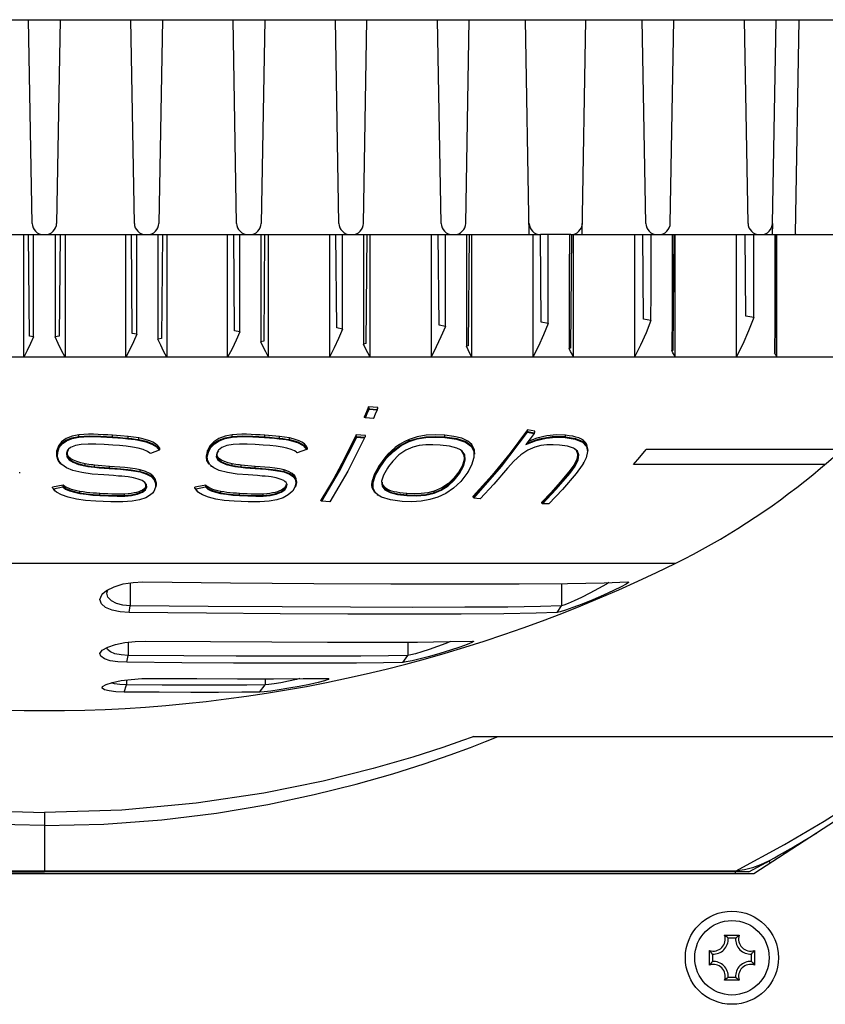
# Model space of a CAD drawing. Extents: x 0 to 420, y 0 to 297.
# Tile 31 of 65: x 227 to 244, y 130 to 150. Entities that reach past the tile are written whole.
import ezdxf

# ---------------------------------------------------------------- set-up
doc = ezdxf.new("R2010")
doc.units = 0
doc.header["$LTSCALE"] = 23.1
doc.layers.get('0').update_dxf_attribs({"linetype": 'CONTINUOUS'})
doc.layers.add('02___PRT_ALL_AXES', color=7, linetype='CONTINUOUS')
doc.layers.add('06___PRT_ALL_SURFS', color=7, linetype='CONTINUOUS')

msp = doc.modelspace()

# ---------------------------------------------------------------- linework, layer by layer
at = {"color": 7, "linetype": 'CONTINUOUS'}
for p, q in [((208.953, 150.168), (247.053, 150.168)), ((227.746, 145.904), (227.672, 150.168)), ((228.334, 150.168), (228.26, 145.904)), ((229.888, 145.904), (229.814, 150.168)), ((230.476, 150.168), (230.402, 145.904)), ((232.03, 145.904), (231.956, 150.168)), ((232.618, 150.168), (232.544, 145.904)), ((234.172, 145.904), (234.098, 150.168)), ((234.686, 145.904), (234.76, 150.168)), ((236.314, 145.904), (236.24, 150.168)), ((236.828, 145.904), (236.902, 150.168)), ((238.16, 145.667), (238.082, 150.168)), ((239.266, 145.668), (239.344, 150.168)), ((240.598, 145.904), (240.524, 150.168)), ((241.112, 145.904), (241.186, 150.168)), ((242.74, 145.904), (242.666, 150.168)), ((243.254, 145.904), (243.328, 150.168)), ((243.735, 145.687), (243.813, 150.168)), ((243.254, 145.668), (243.258, 145.904)), ((217.638, 145.668), (238.395, 145.668)), ((227.57, 143.105), (227.57, 145.668)), ((227.692, 143.544), (227.673, 145.668)), ((227.777, 143.527), (227.777, 145.668)), ((228.229, 145.668), (228.229, 143.527)), ((228.333, 145.668), (228.314, 143.544)), ((228.436, 145.668), (228.436, 143.105)), ((229.712, 143.105), (229.712, 145.668)), ((229.845, 143.599), (229.827, 145.668)), ((230.475, 145.668), (230.456, 143.491)), ((230.565, 145.668), (230.565, 143.105)), ((231.842, 143.105), (231.842, 145.668)), ((231.987, 143.655), (231.969, 145.668)), ((232.617, 145.668), (232.598, 143.439)), ((232.695, 143.105), (232.695, 145.668)), ((233.972, 145.668), (233.972, 143.105)), ((234.128, 143.713), (234.111, 145.668)), ((234.759, 145.668), (234.739, 143.388)), ((234.825, 143.105), (234.825, 145.668)), ((236.102, 145.668), (236.102, 143.105)), ((236.27, 143.772), (236.253, 145.668)), ((236.901, 145.668), (236.881, 143.338)), ((236.955, 143.105), (236.955, 145.668)), ((238.232, 145.668), (238.232, 143.105)), ((238.411, 143.834), (238.395, 145.668)), ((239.03, 145.668), (238.396, 145.668)), ((239.043, 145.668), (239.022, 143.29)), ((239.085, 145.668), (244.939, 145.668)), ((239.085, 143.105), (239.085, 145.668)), ((240.362, 145.668), (240.362, 143.105)), ((240.552, 143.897), (240.537, 145.668)), ((241.185, 145.668), (241.164, 143.242)), ((242.694, 143.963), (242.679, 145.668)), ((243.327, 145.668), (243.305, 143.195)), ((243.345, 143.105), (243.345, 145.668)), ((243.735, 145.687), (243.734, 145.668)), ((234.689, 144.114), (234.688, 143.377)), ((236.842, 144.082), (236.841, 143.329)), ((238.996, 144.054), (238.993, 143.283)), ((242.861, 143.932), (242.694, 143.963)), ((234.248, 143.69), (234.128, 143.713)), ((236.401, 143.747), (236.27, 143.772)), ((238.555, 143.807), (238.411, 143.834)), ((240.708, 143.868), (240.552, 143.897)), ((227.777, 143.527), (227.692, 143.544)), ((228.314, 143.544), (228.229, 143.527)), ((229.942, 143.58), (229.845, 143.599)), ((230.456, 143.491), (230.382, 143.476)), ((232.095, 143.634), (231.987, 143.655)), ((230.44, 143.351), (230.382, 143.476)), ((232.598, 143.439), (232.535, 143.426)), ((232.586, 143.318), (232.535, 143.426)), ((234.739, 143.388), (234.688, 143.377)), ((234.732, 143.286), (234.688, 143.377)), ((236.881, 143.338), (236.841, 143.329)), ((236.877, 143.254), (236.841, 143.329)), ((239.022, 143.29), (238.993, 143.283)), ((239.023, 143.223), (238.993, 143.283)), ((245.264, 143.105), (210.742, 143.105)), ((241.164, 143.242), (241.146, 143.238)), ((241.168, 143.193), (241.146, 143.238)), ((243.305, 143.195), (243.298, 143.194)), ((234.89, 142.054), (234.794, 142.063)), ((234.794, 142.039), (234.794, 142.063)), ((234.987, 142.047), (234.89, 142.054)), ((234.987, 142.025), (234.987, 142.047)), ((234.703, 141.843), (234.703, 141.849)), ((234.703, 141.843), (234.708, 141.838)), ((234.727, 141.831), (234.708, 141.838)), ((234.794, 142.039), (234.803, 142.023)), ((234.803, 142.023), (234.89, 142.016)), ((234.805, 142.013), (234.803, 142.023)), ((234.805, 142.013), (234.888, 142.006)), ((234.888, 142.006), (234.971, 141.999)), ((234.89, 142.016), (234.976, 142.009)), ((234.932, 141.908), (234.893, 141.818)), ((234.971, 141.999), (234.932, 141.908)), ((234.971, 141.999), (234.976, 142.009)), ((234.976, 142.009), (234.987, 142.025)), ((234.893, 141.818), (234.9, 141.823)), ((228.723, 141.439), (228.723, 141.474)), ((228.723, 141.439), (228.725, 141.428)), ((229.431, 141.432), (229.429, 141.421)), ((229.431, 141.432), (229.431, 141.467)), ((229.755, 141.404), (229.755, 141.44)), ((231.933, 141.439), (231.933, 141.474)), ((231.933, 141.439), (231.934, 141.428)), ((232.618, 141.432), (232.616, 141.421)), ((232.618, 141.432), (232.618, 141.467)), ((232.925, 141.404), (232.925, 141.44)), ((234.63, 141.467), (234.534, 141.475)), ((234.534, 141.453), (234.534, 141.475)), ((234.534, 141.453), (234.542, 141.439)), ((234.542, 141.439), (234.629, 141.432)), ((234.544, 141.428), (234.542, 141.439)), ((234.544, 141.428), (234.627, 141.421)), ((234.629, 141.432), (234.716, 141.426)), ((234.726, 141.46), (234.63, 141.467)), ((234.726, 141.44), (234.726, 141.46)), ((236.39, 141.432), (236.387, 141.421)), ((236.39, 141.432), (236.39, 141.467)), ((237.569, 140.834), (238.119, 141.556)), ((237.577, 140.812), (238.125, 141.53)), ((238.119, 141.579), (237.757, 141.091)), ((238.119, 141.556), (238.119, 141.579)), ((238.119, 141.556), (238.125, 141.542)), ((238.125, 141.542), (238.125, 141.53)), ((238.266, 141.517), (238.27, 141.525)), ((238.27, 141.525), (238.274, 141.532)), ((238.274, 141.532), (238.274, 141.551)), ((238.915, 141.432), (238.912, 141.421)), ((238.915, 141.432), (238.915, 141.467)), ((229.755, 141.404), (229.753, 141.394)), ((229.981, 141.375), (229.978, 141.364)), ((229.981, 141.375), (229.981, 141.41)), ((230.35, 141.222), (230.411, 141.152)), ((232.925, 141.404), (232.922, 141.394)), ((233.136, 141.375), (233.132, 141.364)), ((233.136, 141.375), (233.136, 141.41)), ((233.426, 141.252), (233.496, 141.17)), ((233.436, 141.262), (233.508, 141.179)), ((233.513, 141.196), (233.487, 141.243)), ((234.71, 141.415), (234.356, 140.715)), ((234.627, 141.421), (234.71, 141.415)), ((235.642, 141.348), (235.642, 141.381)), ((235.642, 141.348), (235.646, 141.337)), ((236.956, 141.241), (236.947, 141.23)), ((236.947, 141.23), (236.997, 141.13)), ((236.956, 141.241), (236.956, 141.273)), ((238.318, 141.404), (238.137, 141.338)), ((239.366, 141.24), (239.358, 141.229)), ((239.358, 141.229), (239.378, 141.129)), ((239.366, 141.24), (239.366, 141.272)), ((239.386, 141.175), (239.366, 141.272)), ((239.366, 141.24), (239.386, 141.145)), ((228.261, 141.067), (228.267, 141.125)), ((228.261, 141.087), (228.261, 141.067)), ((228.267, 141.125), (228.267, 141.147)), ((228.267, 141.125), (228.282, 141.114)), ((228.279, 141.018), (228.282, 141.114)), ((228.308, 140.93), (228.279, 141.018)), ((228.491, 141.153), (228.465, 141.092)), ((228.48, 141.103), (228.465, 141.092)), ((228.48, 141.103), (228.478, 141.078)), ((228.503, 141.164), (228.48, 141.103)), ((228.508, 141.173), (228.491, 141.153)), ((228.554, 141.209), (228.508, 141.173)), ((230.215, 141.091), (230.16, 141.129)), ((230.224, 141.083), (230.212, 141.094)), ((230.42, 141.168), (230.411, 141.152)), ((230.42, 141.168), (230.42, 141.196)), ((231.398, 141.045), (231.397, 141.026)), ((231.397, 141.026), (231.397, 141.009)), ((231.421, 141.147), (231.398, 141.045)), ((231.415, 141.018), (231.438, 141.114)), ((231.424, 140.93), (231.415, 141.018)), ((231.421, 141.125), (231.421, 141.147)), ((231.421, 141.125), (231.438, 141.114)), ((231.613, 141.092), (231.604, 141.018)), ((231.643, 141.145), (231.613, 141.092)), ((231.625, 141.103), (231.613, 141.092)), ((231.625, 141.103), (231.615, 141.05)), ((231.647, 141.144), (231.625, 141.103)), ((231.65, 141.153), (231.643, 141.145)), ((233.274, 141.118), (233.243, 141.139)), ((233.297, 141.099), (233.274, 141.118)), ((233.496, 141.17), (233.508, 141.179)), ((233.508, 141.179), (233.511, 141.184)), ((233.511, 141.184), (233.513, 141.188)), ((233.513, 141.188), (233.513, 141.196)), ((236.754, 141.134), (236.72, 141.159)), ((236.736, 141.145), (236.754, 141.134)), ((236.808, 141.056), (236.754, 141.134)), ((236.819, 140.949), (236.808, 141.056)), ((236.997, 141.13), (237.001, 140.998)), ((237.015, 141.07), (237.015, 141.097)), ((239.109, 141.185), (239.087, 141.197)), ((239.149, 141.146), (239.106, 141.182)), ((239.169, 141.135), (239.109, 141.185)), ((239.199, 141.057), (239.169, 141.135)), ((239.378, 141.129), (239.35, 140.997)), ((244.704, 141.168), (240.606, 141.168)), ((228.359, 140.864), (228.308, 140.93)), ((228.344, 140.878), (228.359, 140.864)), ((228.855, 140.836), (228.852, 140.824)), ((228.855, 140.836), (228.855, 140.868)), ((229.056, 140.808), (229.054, 140.796)), ((229.056, 140.808), (229.056, 140.84)), ((229.365, 140.783), (229.365, 140.816)), ((231.486, 140.834), (231.503, 140.82)), ((231.936, 140.836), (231.931, 140.824)), ((231.936, 140.836), (231.936, 140.868)), ((232.125, 140.808), (232.121, 140.796)), ((232.125, 140.808), (232.125, 140.84)), ((232.418, 140.783), (232.418, 140.816)), ((235.018, 140.813), (235.018, 140.835)), ((235.018, 140.813), (235.035, 140.802)), ((235.21, 140.813), (235.189, 140.781)), ((235.298, 140.927), (235.21, 140.813)), ((236.758, 140.837), (236.681, 140.699)), ((236.797, 140.962), (236.758, 140.837)), ((236.8, 141.004), (236.797, 140.962)), ((236.951, 140.839), (236.87, 140.691)), ((237.001, 140.998), (236.951, 140.839)), ((236.986, 140.171), (237.569, 140.834)), ((236.996, 140.152), (237.577, 140.812)), ((239.093, 140.838), (238.99, 140.699)), ((239.35, 140.997), (239.296, 140.885)), ((239.296, 140.885), (239.305, 140.901)), ((244.353, 140.857), (240.342, 140.857)), ((227.486, 140.673), (227.486, 140.691)), ((229.365, 140.783), (229.363, 140.772)), ((230.012, 140.709), (230.008, 140.698)), ((230.008, 140.698), (230.139, 140.655)), ((230.012, 140.709), (230.012, 140.741)), ((232.418, 140.783), (232.416, 140.772)), ((233.024, 140.709), (233.019, 140.698)), ((233.024, 140.709), (233.024, 140.741)), ((234.356, 140.715), (233.982, 140.074)), ((235.197, 140.792), (235.189, 140.781)), ((236.681, 140.679), (236.681, 140.699)), ((236.681, 140.679), (236.698, 140.668)), ((236.87, 140.691), (236.853, 140.666)), ((236.87, 140.691), (236.879, 140.706)), ((238.99, 140.679), (238.99, 140.699)), ((238.99, 140.679), (239.008, 140.668)), ((228.387, 140.385), (228.397, 140.398)), ((228.397, 140.398), (228.397, 140.425)), ((230.108, 140.48), (230.049, 140.518)), ((230.142, 140.433), (230.108, 140.48)), ((230.13, 140.392), (230.131, 140.412)), ((230.13, 140.392), (230.13, 140.411)), ((230.146, 140.38), (230.142, 140.433)), ((230.33, 140.458), (230.328, 140.378)), ((230.346, 140.439), (230.341, 140.39)), ((230.346, 140.439), (230.346, 140.459)), ((231.377, 140.385), (231.387, 140.398)), ((231.387, 140.398), (231.387, 140.425)), ((233.041, 140.502), (233.016, 140.518)), ((233.064, 140.48), (233.041, 140.502)), ((233.058, 140.411), (233.045, 140.386)), ((233.065, 140.436), (233.058, 140.411)), ((233.058, 140.392), (233.067, 140.435)), ((233.058, 140.392), (233.058, 140.411)), ((233.085, 140.433), (233.064, 140.48)), ((233.075, 140.38), (233.085, 140.433)), ((233.271, 140.458), (233.249, 140.378)), ((233.284, 140.488), (233.284, 140.512)), ((234.05, 140.536), (233.793, 140.105)), ((234.863, 140.445), (234.863, 140.431)), ((234.89, 140.353), (234.887, 140.477)), ((228.175, 140.364), (228.175, 140.378)), ((228.175, 140.364), (228.194, 140.344)), ((228.225, 140.306), (228.194, 140.344)), ((228.21, 140.321), (228.225, 140.306)), ((228.259, 140.277), (228.225, 140.306)), ((228.748, 140.262), (228.745, 140.25)), ((228.748, 140.262), (228.748, 140.292)), ((229.168, 140.216), (229.167, 140.204)), ((229.168, 140.216), (229.168, 140.246)), ((229.685, 140.206), (229.685, 140.236)), ((229.685, 140.206), (229.686, 140.194)), ((230.13, 140.392), (230.146, 140.38)), ((230.266, 140.255), (230.226, 140.218)), ((230.293, 140.29), (230.266, 140.255)), ((230.266, 140.255), (230.28, 140.271)), ((230.328, 140.378), (230.293, 140.29)), ((230.341, 140.39), (230.328, 140.378)), ((231.158, 140.364), (231.158, 140.378)), ((231.204, 140.295), (231.158, 140.364)), ((231.225, 140.277), (231.177, 140.344)), ((231.216, 140.284), (231.233, 140.269)), ((231.233, 140.269), (231.225, 140.277)), ((231.697, 140.262), (231.692, 140.25)), ((231.697, 140.262), (231.697, 140.292)), ((232.093, 140.216), (232.09, 140.204)), ((232.093, 140.216), (232.093, 140.246)), ((232.589, 140.206), (232.588, 140.194)), ((232.589, 140.206), (232.589, 140.236)), ((233.058, 140.392), (233.075, 140.38)), ((233.205, 140.303), (233.194, 140.29)), ((233.249, 140.378), (233.205, 140.303)), ((233.205, 140.303), (233.217, 140.319)), ((233.26, 140.39), (233.249, 140.378)), ((234.939, 140.259), (234.89, 140.353)), ((234.922, 140.271), (234.939, 140.259)), ((234.991, 140.213), (234.939, 140.259)), ((234.972, 140.226), (234.991, 140.213)), ((235.141, 140.338), (235.132, 140.326)), ((235.141, 140.338), (235.141, 140.366)), ((235.598, 140.216), (235.594, 140.204)), ((235.598, 140.216), (235.598, 140.246)), ((236.166, 140.266), (236.166, 140.295)), ((236.166, 140.266), (236.169, 140.254)), ((236.986, 140.171), (236.986, 140.191)), ((238.616, 140.271), (238.424, 140.067)), ((233.793, 140.098), (233.793, 140.105)), ((233.793, 140.098), (233.797, 140.093)), ((233.81, 140.087), (233.797, 140.093)), ((233.817, 140.085), (233.81, 140.087)), ((238.424, 140.048), (238.424, 140.067)), ((241.216, 138.783), (214.79, 138.783)), ((229.797, 138.377), (229.797, 137.898)), ((238.837, 138.364), (238.837, 137.896)), ((240.224, 138.395), (240.236, 138.393)), ((229.227, 138.152), (229.307, 138.217)), ((229.311, 138.162), (229.33, 138.228)), ((229.778, 137.758), (229.797, 137.898)), ((237.629, 137.731), (236.732, 137.724)), ((238.744, 137.757), (238.837, 137.896)), ((229.757, 137.134), (229.757, 136.858)), ((235.617, 137.137), (235.617, 136.857)), ((236.967, 137.157), (236.99, 137.154)), ((229.727, 136.713), (229.757, 136.858)), ((235.51, 136.712), (235.617, 136.857)), ((229.722, 136.343), (229.722, 136.239)), ((232.628, 136.368), (232.628, 136.239)), ((229.221, 136.208), (229.295, 136.251)), ((229.673, 136.091), (229.722, 136.239)), ((232.512, 136.091), (232.628, 136.239)), ((247.196, 135.099), (242.861, 132.285)), ((242.667, 132.365), (242.477, 132.339)), ((242.836, 132.409), (242.667, 132.365)), ((242.861, 132.285), (213.145, 132.285)), ((242.477, 132.339), (213.529, 132.339)), ((242.477, 132.285), (242.477, 132.339)), ((242.25, 130.997), (242.556, 130.997)), ((242.48, 130.934), (242.326, 130.934)), ((241.933, 130.374), (241.933, 130.68)), ((241.996, 130.604), (241.996, 130.45)), ((242.81, 130.45), (242.81, 130.604)), ((242.873, 130.68), (242.873, 130.374)), ((242.326, 130.12), (242.48, 130.12)), ((242.556, 130.057), (242.25, 130.057))]:
    msp.add_line(p, q, dxfattribs=at)
for points in [[(229.942, 143.58), (229.942, 144.254), (229.942, 144.953), (229.943, 145.668)], [(230.383, 145.668), (230.383, 144.915), (230.382, 144.181), (230.382, 143.476)], [(232.095, 143.634), (232.096, 144.63), (232.096, 145.668)], [(232.537, 145.668), (232.536, 144.898), (232.536, 144.147), (232.535, 143.426)], [(234.248, 143.69), (234.249, 144.66), (234.25, 145.668)], [(234.69, 145.668), (234.69, 144.881), (234.689, 144.114)], [(236.401, 143.747), (236.403, 144.372), (236.403, 145.015), (236.404, 145.668)], [(236.844, 145.668), (236.844, 144.866), (236.842, 144.082)], [(238.555, 143.807), (238.557, 144.724), (238.557, 145.668)], [(238.998, 145.668), (238.997, 144.852), (238.996, 144.054)], [(240.708, 143.868), (240.71, 144.459), (240.711, 145.061), (240.711, 145.668)], [(241.152, 145.668), (241.151, 144.842), (241.149, 144.028), (241.146, 143.238)], [(241.215, 143.105), (241.215, 144.386), (241.215, 145.668)], [(242.492, 145.668), (242.492, 144.385), (242.492, 143.105)], [(242.861, 143.932), (242.863, 144.506), (242.864, 145.086), (242.865, 145.668)], [(243.305, 145.668), (243.305, 145.045), (243.303, 144.423), (243.301, 143.804), (243.298, 143.194)], [(242.861, 143.932), (242.752, 143.65), (242.629, 143.374), (242.491, 143.105)], [(236.401, 143.747), (236.31, 143.53), (236.211, 143.316), (236.102, 143.105)], [(238.555, 143.807), (238.457, 143.569), (238.35, 143.335), (238.232, 143.105)], [(240.708, 143.868), (240.605, 143.609), (240.489, 143.354), (240.362, 143.105)], [(227.777, 143.527), (227.712, 143.385), (227.644, 143.244), (227.57, 143.105)], [(228.436, 143.105), (228.362, 143.244), (228.294, 143.385), (228.229, 143.527)], [(229.942, 143.58), (229.871, 143.42), (229.794, 143.262), (229.712, 143.105)], [(232.095, 143.634), (232.017, 143.455), (231.933, 143.279), (231.842, 143.105)], [(234.248, 143.69), (234.164, 143.492), (234.072, 143.297), (233.972, 143.105)], [(230.565, 143.105), (230.501, 143.228), (230.44, 143.351)], [(232.695, 143.105), (232.639, 143.211), (232.586, 143.318)], [(234.825, 143.105), (234.777, 143.195), (234.732, 143.286)], [(236.955, 143.105), (236.916, 143.179), (236.877, 143.254)], [(239.085, 143.105), (239.054, 143.164), (239.023, 143.223)], [(241.215, 143.105), (241.191, 143.149), (241.168, 143.193)], [(243.345, 143.105), (243.329, 143.134), (243.314, 143.164), (243.298, 143.194)], [(234.794, 142.063), (234.749, 141.955), (234.703, 141.849)], [(234.708, 141.838), (234.751, 141.938), (234.794, 142.039)], [(234.727, 141.831), (234.766, 141.922), (234.805, 142.013)], [(234.893, 141.818), (234.81, 141.824), (234.727, 141.831)], [(228.723, 141.474), (228.584, 141.446), (228.459, 141.398), (228.362, 141.329), (228.298, 141.243), (228.267, 141.147)], [(228.267, 141.125), (228.299, 141.22), (228.362, 141.299), (228.457, 141.364), (228.581, 141.411), (228.723, 141.439)], [(228.282, 141.114), (228.313, 141.209), (228.373, 141.288), (228.465, 141.353), (228.586, 141.4), (228.725, 141.428)], [(229.431, 141.467), (229.332, 141.474), (229.232, 141.479), (229.132, 141.484), (229.032, 141.487), (228.931, 141.487), (228.828, 141.484), (228.723, 141.474)], [(228.723, 141.439), (228.939, 141.452), (229.184, 141.446), (229.431, 141.432)], [(228.725, 141.428), (228.939, 141.441), (229.183, 141.436), (229.429, 141.421)], [(229.755, 141.44), (229.597, 141.454), (229.431, 141.467)], [(229.431, 141.432), (229.541, 141.424), (229.649, 141.415), (229.755, 141.404)], [(229.981, 141.41), (229.872, 141.426), (229.755, 141.44)], [(231.933, 141.474), (231.792, 141.446), (231.66, 141.398), (231.552, 141.329), (231.472, 141.243), (231.421, 141.147)], [(231.421, 141.125), (231.474, 141.22), (231.552, 141.299), (231.659, 141.364), (231.789, 141.411), (231.933, 141.439)], [(231.438, 141.114), (231.488, 141.209), (231.563, 141.288), (231.665, 141.353), (231.793, 141.4), (231.934, 141.428)], [(232.618, 141.467), (232.523, 141.474), (232.428, 141.479), (232.333, 141.484), (232.236, 141.487), (232.137, 141.487), (232.037, 141.484), (231.933, 141.474)], [(231.933, 141.439), (232.145, 141.452), (232.371, 141.447), (232.618, 141.432)], [(231.934, 141.428), (232.144, 141.441), (232.37, 141.436), (232.616, 141.421)], [(232.925, 141.44), (232.776, 141.454), (232.618, 141.467)], [(232.618, 141.432), (232.723, 141.424), (232.826, 141.415), (232.925, 141.404)], [(233.136, 141.41), (233.035, 141.426), (232.925, 141.44)], [(233.797, 140.093), (234.17, 140.732), (234.534, 141.453)], [(233.817, 140.084), (234.185, 140.718), (234.544, 141.428)], [(234.534, 141.475), (234.297, 140.993), (234.05, 140.536)], [(234.71, 141.415), (234.713, 141.42), (234.716, 141.426)], [(234.716, 141.426), (234.721, 141.433), (234.726, 141.44)], [(236.39, 141.467), (236.19, 141.476), (235.997, 141.467), (235.812, 141.436), (235.642, 141.381)], [(235.642, 141.348), (235.81, 141.4), (235.995, 141.431), (236.192, 141.441), (236.39, 141.432)], [(235.646, 141.337), (235.811, 141.39), (235.995, 141.421), (236.19, 141.43), (236.387, 141.421)], [(236.956, 141.273), (236.87, 141.346), (236.744, 141.404), (236.582, 141.443), (236.39, 141.467)], [(236.39, 141.432), (236.641, 141.397), (236.832, 141.333), (236.956, 141.241)], [(238.259, 141.507), (238.175, 141.389), (238.089, 141.274)], [(238.089, 141.274), (238.303, 141.354), (238.512, 141.405), (238.714, 141.427), (238.912, 141.421)], [(238.915, 141.432), (238.641, 141.432), (238.369, 141.384), (238.101, 141.291)], [(238.274, 141.551), (238.196, 141.565), (238.119, 141.579)], [(238.125, 141.542), (238.195, 141.529), (238.266, 141.517)], [(238.125, 141.53), (238.192, 141.518), (238.259, 141.507)], [(238.266, 141.517), (238.262, 141.512), (238.259, 141.507)], [(238.915, 141.467), (238.726, 141.473), (238.525, 141.453), (238.318, 141.404)], [(239.366, 141.272), (239.337, 141.316), (239.298, 141.354), (239.25, 141.385), (239.195, 141.41), (239.135, 141.43), (239.069, 141.445), (238.996, 141.458), (238.915, 141.467)], [(238.915, 141.432), (239.128, 141.397), (239.28, 141.333), (239.366, 141.24)], [(228.918, 141.283), (228.777, 141.273), (228.653, 141.25), (228.554, 141.209)], [(229.434, 141.261), (229.254, 141.272), (229.078, 141.281), (228.918, 141.283)], [(229.429, 141.421), (229.539, 141.413), (229.648, 141.404), (229.753, 141.394)], [(229.85, 141.219), (229.719, 141.237), (229.578, 141.25), (229.434, 141.261)], [(229.753, 141.394), (229.83, 141.385), (229.906, 141.375), (229.978, 141.364)], [(229.755, 141.404), (229.833, 141.396), (229.909, 141.386), (229.981, 141.375)], [(230.16, 141.129), (230.073, 141.166), (229.969, 141.196), (229.85, 141.219)], [(229.978, 141.364), (230.13, 141.329), (230.255, 141.281), (230.35, 141.222)], [(230.42, 141.196), (230.382, 141.243), (230.333, 141.285), (230.274, 141.32), (230.209, 141.349), (230.138, 141.373), (230.063, 141.393), (229.981, 141.41)], [(229.981, 141.375), (230.132, 141.34), (230.259, 141.294), (230.355, 141.236), (230.42, 141.168)], [(232.093, 141.283), (231.954, 141.273), (231.828, 141.25), (231.723, 141.209), (231.65, 141.153)], [(232.588, 141.261), (232.417, 141.272), (232.248, 141.281), (232.093, 141.283)], [(232.981, 141.219), (232.858, 141.237), (232.725, 141.25), (232.588, 141.261)], [(232.616, 141.421), (232.72, 141.413), (232.823, 141.404), (232.922, 141.394)], [(232.922, 141.394), (232.995, 141.385), (233.066, 141.375), (233.132, 141.364)], [(232.925, 141.404), (232.998, 141.396), (233.069, 141.386), (233.136, 141.375)], [(233.243, 141.139), (233.169, 141.172), (233.081, 141.198), (232.981, 141.219)], [(233.132, 141.364), (233.302, 141.318), (233.426, 141.252)], [(233.487, 141.243), (233.448, 141.285), (233.399, 141.32), (233.342, 141.349), (233.28, 141.373), (233.211, 141.393), (233.136, 141.41)], [(233.136, 141.375), (233.309, 141.329), (233.436, 141.262)], [(235.642, 141.381), (235.537, 141.332), (235.439, 141.274), (235.35, 141.209), (235.27, 141.14), (235.2, 141.069), (235.135, 140.995), (235.075, 140.917), (235.018, 140.835)], [(235.018, 140.813), (235.15, 140.988), (235.301, 141.14), (235.469, 141.262), (235.642, 141.348)], [(235.035, 140.802), (235.165, 140.977), (235.314, 141.129), (235.477, 141.251), (235.646, 141.337)], [(235.719, 141.218), (235.573, 141.155), (235.428, 141.055), (235.298, 140.927)], [(236.293, 141.26), (236.14, 141.268), (235.993, 141.266), (235.852, 141.251), (235.719, 141.218)], [(236.72, 141.159), (236.644, 141.196), (236.485, 141.237), (236.293, 141.26)], [(236.387, 141.421), (236.636, 141.386), (236.826, 141.322), (236.947, 141.23)], [(237.015, 141.097), (237.009, 141.162), (236.956, 141.273)], [(236.956, 141.241), (237.007, 141.141), (237.015, 141.07)], [(238.274, 141.218), (238.13, 141.153), (237.979, 141.054), (237.834, 140.926), (237.703, 140.781)], [(238.794, 141.26), (238.66, 141.268), (238.529, 141.266), (238.4, 141.25), (238.274, 141.218)], [(239.087, 141.197), (238.957, 141.237), (238.794, 141.26)], [(238.912, 141.421), (239.123, 141.386), (239.274, 141.322), (239.358, 141.229)], [(228.344, 140.878), (228.294, 140.941), (228.264, 141.029), (228.261, 141.067)], [(228.465, 141.092), (228.473, 141.018), (228.52, 140.954), (228.604, 140.901), (228.718, 140.857), (228.852, 140.824)], [(228.478, 141.078), (228.487, 141.029), (228.53, 140.966), (228.611, 140.912), (228.723, 140.868), (228.855, 140.836)], [(228.855, 140.868), (228.765, 140.889), (228.682, 140.914), (228.613, 140.942), (228.559, 140.973), (228.519, 141.006), (228.493, 141.041), (228.479, 141.08)], [(230.411, 141.152), (230.318, 141.117), (230.224, 141.083)], [(231.397, 141.009), (231.398, 141.029), (231.421, 141.125)], [(231.604, 141.018), (231.637, 140.954), (231.707, 140.901), (231.809, 140.857), (231.931, 140.824)], [(231.615, 141.05), (231.617, 141.029), (231.647, 140.966), (231.714, 140.912), (231.814, 140.868), (231.936, 140.836)], [(231.936, 140.868), (231.852, 140.889), (231.778, 140.914), (231.716, 140.942), (231.67, 140.973), (231.638, 141.006), (231.62, 141.041), (231.619, 141.051)], [(233.297, 141.099), (233.292, 141.102), (233.288, 141.104), (233.286, 141.107)], [(233.496, 141.17), (233.396, 141.134), (233.297, 141.099)], [(236.8, 140.992), (236.788, 141.067), (236.736, 141.145)], [(237.757, 141.091), (237.379, 140.628), (236.986, 140.191)], [(238.99, 140.679), (239.098, 140.828), (239.161, 140.96), (239.177, 141.051)], [(239.008, 140.668), (239.118, 140.817), (239.183, 140.949), (239.199, 141.057)], [(239.177, 141.062), (239.157, 140.963), (239.093, 140.838)], [(239.177, 141.051), (239.177, 141.068), (239.149, 141.146)], [(240.342, 140.857), (240.475, 141.011), (240.606, 141.168)], [(228.601, 140.732), (228.469, 140.786), (228.372, 140.852), (228.359, 140.864)], [(228.852, 140.824), (228.916, 140.814), (228.985, 140.804), (229.054, 140.796)], [(229.056, 140.84), (229.016, 140.845), (228.976, 140.85), (228.936, 140.855), (228.896, 140.861), (228.855, 140.868)], [(228.855, 140.836), (228.919, 140.825), (228.987, 140.816), (229.056, 140.808)], [(229.365, 140.816), (229.205, 140.827), (229.056, 140.84)], [(229.056, 140.808), (229.156, 140.798), (229.26, 140.79), (229.365, 140.783)], [(230.012, 140.741), (229.907, 140.763), (229.798, 140.778), (229.689, 140.791), (229.581, 140.801), (229.473, 140.809), (229.365, 140.816)], [(231.455, 140.864), (231.408, 140.941), (231.397, 141.009)], [(231.503, 140.82), (231.47, 140.852), (231.424, 140.93)], [(231.667, 140.732), (231.55, 140.786), (231.503, 140.82)], [(231.931, 140.824), (231.992, 140.814), (232.056, 140.804), (232.121, 140.796)], [(232.125, 140.84), (232.087, 140.845), (232.049, 140.85), (232.011, 140.855), (231.974, 140.861), (231.936, 140.868)], [(231.936, 140.836), (231.996, 140.825), (232.06, 140.816), (232.125, 140.808)], [(232.418, 140.816), (232.266, 140.827), (232.125, 140.84)], [(232.125, 140.808), (232.219, 140.798), (232.318, 140.79), (232.418, 140.783)], [(233.024, 140.741), (232.928, 140.763), (232.827, 140.778), (232.725, 140.791), (232.623, 140.801), (232.521, 140.809), (232.418, 140.816)], [(235.018, 140.835), (234.922, 140.666), (234.87, 140.516), (234.863, 140.445)], [(234.863, 140.431), (234.868, 140.489), (234.92, 140.642), (235.018, 140.813)], [(236.681, 140.679), (236.762, 140.828), (236.799, 140.96), (236.8, 140.992)], [(236.698, 140.668), (236.781, 140.817), (236.819, 140.949)], [(239.296, 140.885), (239.269, 140.839), (239.14, 140.666)], [(229.246, 140.635), (229.007, 140.655), (228.786, 140.688), (228.601, 140.732)], [(229.054, 140.796), (229.154, 140.787), (229.258, 140.779), (229.363, 140.772)], [(229.555, 140.613), (229.454, 140.621), (229.35, 140.628), (229.246, 140.635)], [(229.363, 140.772), (229.6, 140.755), (229.82, 140.732), (230.008, 140.698)], [(229.365, 140.783), (229.602, 140.766), (229.823, 140.743), (230.012, 140.709)], [(229.757, 140.593), (229.692, 140.601), (229.624, 140.607), (229.555, 140.613)], [(230.345, 140.482), (230.324, 140.554), (230.278, 140.615), (230.21, 140.666), (230.119, 140.708), (230.012, 140.741)], [(230.012, 140.709), (230.146, 140.667), (230.248, 140.612), (230.314, 140.546), (230.344, 140.47), (230.346, 140.439)], [(230.139, 140.655), (230.238, 140.601), (230.302, 140.534), (230.33, 140.458)], [(232.271, 140.635), (232.044, 140.655), (231.84, 140.687), (231.667, 140.732)], [(232.121, 140.796), (232.217, 140.787), (232.316, 140.779), (232.416, 140.772)], [(232.565, 140.613), (232.469, 140.621), (232.37, 140.628), (232.271, 140.635)], [(232.416, 140.772), (232.64, 140.755), (232.847, 140.732), (233.019, 140.698)], [(232.418, 140.783), (232.643, 140.766), (232.85, 140.743), (233.024, 140.709)], [(232.754, 140.593), (232.694, 140.601), (232.629, 140.607), (232.565, 140.613)], [(233.019, 140.698), (233.135, 140.655), (233.217, 140.601), (233.262, 140.534), (233.271, 140.458)], [(233.283, 140.512), (233.279, 140.554), (233.249, 140.615), (233.196, 140.666), (233.119, 140.708), (233.024, 140.741)], [(233.024, 140.709), (233.142, 140.667), (233.226, 140.612), (233.273, 140.546), (233.284, 140.488)], [(234.887, 140.477), (234.938, 140.63), (235.035, 140.802)], [(235.189, 140.781), (235.105, 140.632), (235.067, 140.504)], [(236.681, 140.699), (236.582, 140.57), (236.466, 140.458), (236.327, 140.364), (236.166, 140.295)], [(236.166, 140.266), (236.307, 140.326), (236.447, 140.418), (236.574, 140.539), (236.681, 140.679)], [(236.169, 140.254), (236.314, 140.314), (236.459, 140.406), (236.589, 140.527), (236.698, 140.668)], [(236.853, 140.666), (236.724, 140.498), (236.574, 140.357), (236.41, 140.247), (236.242, 140.169)], [(237.703, 140.781), (237.419, 140.446), (237.13, 140.133)], [(238.424, 140.049), (238.706, 140.352), (238.99, 140.679)], [(238.435, 140.03), (238.721, 140.336), (239.008, 140.668)], [(239.14, 140.666), (238.852, 140.334), (238.567, 140.028)], [(238.99, 140.699), (238.805, 140.482), (238.616, 140.271)], [(228.397, 140.425), (228.286, 140.401), (228.175, 140.378)], [(228.748, 140.292), (228.683, 140.305), (228.624, 140.319), (228.57, 140.334), (228.521, 140.352), (228.474, 140.372), (228.432, 140.396), (228.397, 140.425)], [(228.397, 140.398), (228.454, 140.354), (228.536, 140.317), (228.636, 140.286), (228.748, 140.262)], [(230.13, 140.411), (230.122, 140.386), (230.107, 140.362), (230.086, 140.34), (230.059, 140.32), (230.024, 140.301), (229.983, 140.285), (229.936, 140.271), (229.882, 140.259), (229.822, 140.249), (229.756, 140.242), (229.685, 140.236)], [(230.049, 140.518), (229.966, 140.55), (229.867, 140.574), (229.757, 140.593)], [(230.131, 140.412), (230.126, 140.445), (230.104, 140.477)], [(231.387, 140.425), (231.273, 140.401), (231.158, 140.378)], [(231.697, 140.292), (231.636, 140.305), (231.583, 140.319), (231.534, 140.334), (231.49, 140.352), (231.449, 140.372), (231.414, 140.396), (231.387, 140.425)], [(231.387, 140.398), (231.433, 140.354), (231.503, 140.317), (231.593, 140.286), (231.697, 140.262)], [(233.016, 140.518), (232.945, 140.55), (232.855, 140.574), (232.754, 140.593)], [(233.284, 140.488), (233.283, 140.47), (233.26, 140.39)], [(234.922, 140.271), (234.871, 140.365), (234.863, 140.431)], [(235.067, 140.504), (235.078, 140.401), (235.132, 140.326)], [(235.076, 140.484), (235.088, 140.412), (235.141, 140.338)], [(235.141, 140.366), (235.086, 140.446), (235.08, 140.485)], [(228.194, 140.344), (228.29, 140.364), (228.387, 140.385)], [(229.081, 140.085), (228.866, 140.104), (228.673, 140.132), (228.505, 140.169), (228.365, 140.218), (228.259, 140.277)], [(228.387, 140.385), (228.448, 140.341), (228.531, 140.304), (228.632, 140.274), (228.745, 140.25)], [(228.745, 140.25), (228.877, 140.23), (229.02, 140.215), (229.167, 140.204)], [(229.168, 140.246), (229.098, 140.251), (229.027, 140.256), (228.957, 140.263), (228.887, 140.271), (228.818, 140.28), (228.748, 140.292)], [(228.748, 140.262), (228.88, 140.242), (229.022, 140.227), (229.168, 140.216)], [(229.167, 140.204), (229.348, 140.195), (229.525, 140.191), (229.686, 140.194)], [(229.685, 140.236), (229.593, 140.233), (229.504, 140.233), (229.417, 140.235), (229.333, 140.238), (229.25, 140.241), (229.168, 140.246)], [(229.168, 140.216), (229.349, 140.207), (229.526, 140.203), (229.685, 140.206)], [(229.685, 140.206), (229.827, 140.22), (229.95, 140.245), (230.047, 140.285), (230.106, 140.337), (230.13, 140.392)], [(229.686, 140.194), (229.829, 140.208), (229.955, 140.233), (230.056, 140.273), (230.12, 140.325), (230.146, 140.38)], [(230.226, 140.218), (230.129, 140.16), (229.999, 140.116), (229.841, 140.087)], [(231.158, 140.364), (231.168, 140.354), (231.178, 140.344)], [(231.178, 140.344), (231.277, 140.364), (231.377, 140.385)], [(231.976, 140.085), (231.772, 140.104), (231.592, 140.132), (231.438, 140.169), (231.313, 140.218), (231.233, 140.269)], [(231.377, 140.385), (231.425, 140.341), (231.498, 140.304), (231.588, 140.274), (231.692, 140.25)], [(231.692, 140.25), (231.816, 140.23), (231.951, 140.215), (232.09, 140.204)], [(232.093, 140.246), (232.026, 140.251), (231.959, 140.256), (231.892, 140.263), (231.827, 140.271), (231.761, 140.28), (231.697, 140.292)], [(231.697, 140.262), (231.82, 140.242), (231.954, 140.227), (232.093, 140.216)], [(232.09, 140.204), (232.263, 140.195), (232.433, 140.191), (232.588, 140.194)], [(232.589, 140.236), (232.499, 140.233), (232.414, 140.233), (232.331, 140.235), (232.25, 140.238), (232.171, 140.241), (232.093, 140.246)], [(232.093, 140.216), (232.265, 140.207), (232.435, 140.203), (232.589, 140.206)], [(232.588, 140.194), (232.729, 140.208), (232.856, 140.233), (232.963, 140.273), (233.038, 140.325), (233.075, 140.38)], [(232.589, 140.206), (232.728, 140.22), (232.853, 140.245), (232.955, 140.285), (233.024, 140.337), (233.058, 140.392)], [(233.045, 140.386), (233.025, 140.362), (233, 140.34), (232.968, 140.32), (232.93, 140.301), (232.887, 140.285), (232.838, 140.271), (232.784, 140.259), (232.724, 140.249), (232.659, 140.242), (232.589, 140.236)], [(233.194, 140.29), (233.112, 140.218), (233.004, 140.16), (232.869, 140.116), (232.709, 140.087)], [(235.5, 140.079), (235.251, 140.112), (235.061, 140.172), (234.991, 140.213)], [(235.132, 140.326), (235.243, 140.266), (235.401, 140.226), (235.594, 140.204)], [(235.598, 140.246), (235.521, 140.253), (235.451, 140.261), (235.388, 140.272), (235.33, 140.284), (235.276, 140.299), (235.225, 140.317), (235.18, 140.339), (235.141, 140.366)], [(235.141, 140.338), (235.25, 140.278), (235.407, 140.238), (235.598, 140.216)], [(235.594, 140.204), (235.797, 140.199), (235.989, 140.214), (236.169, 140.254)], [(236.166, 140.295), (236.037, 140.263), (235.896, 140.246), (235.75, 140.24), (235.598, 140.246)], [(235.598, 140.216), (235.799, 140.211), (235.99, 140.226), (236.166, 140.266)], [(229.542, 140.07), (229.392, 140.071), (229.237, 140.077), (229.081, 140.085)], [(229.841, 140.087), (229.746, 140.077), (229.645, 140.072), (229.542, 140.07)], [(232.418, 140.07), (232.274, 140.071), (232.125, 140.077), (231.976, 140.085)], [(232.709, 140.087), (232.616, 140.077), (232.517, 140.072), (232.418, 140.07)], [(233.982, 140.074), (233.899, 140.079), (233.817, 140.084)], [(236.242, 140.169), (236.076, 140.119), (235.892, 140.087), (235.698, 140.074), (235.5, 140.079)], [(236.996, 140.152), (236.991, 140.162), (236.986, 140.171)], [(237.13, 140.133), (237.064, 140.142), (236.996, 140.152)], [(238.435, 140.03), (238.429, 140.039), (238.424, 140.048)], [(238.567, 140.028), (238.501, 140.029), (238.435, 140.03)], [(229.307, 138.217), (229.463, 138.295), (229.653, 138.353), (229.86, 138.387), (230.063, 138.397)], [(230.063, 138.397), (231.902, 138.379), (233.647, 138.366), (235.259, 138.358), (236.702, 138.355), (237.946, 138.357)], [(237.946, 138.357), (238.961, 138.365), (239.726, 138.377), (240.224, 138.395)], [(240.187, 138.35), (240.081, 138.292), (239.92, 138.213), (239.715, 138.12), (239.489, 138.023), (239.268, 137.933), (239.074, 137.859), (238.917, 137.804), (238.805, 137.769), (238.744, 137.757)], [(239.823, 138.381), (239.773, 138.351), (239.61, 138.258), (239.43, 138.162), (239.254, 138.072), (239.1, 137.998), (238.975, 137.943), (238.886, 137.909), (238.837, 137.896)], [(240.236, 138.393), (240.235, 138.385), (240.187, 138.35)], [(229.778, 137.758), (229.589, 137.771), (229.421, 137.806), (229.286, 137.862), (229.197, 137.936), (229.166, 138.027), (229.204, 138.124), (229.227, 138.152)], [(229.797, 137.898), (229.647, 137.911), (229.513, 137.946), (229.406, 138.001), (229.335, 138.075), (229.311, 138.162)], [(236.732, 137.724), (235.635, 137.722), (234.361, 137.724), (232.939, 137.731), (231.4, 137.743), (229.778, 137.758)], [(238.837, 137.896), (238.394, 137.881), (237.713, 137.87), (236.809, 137.864), (235.703, 137.862), (234.418, 137.864), (232.984, 137.871), (231.432, 137.882), (229.797, 137.898)], [(238.744, 137.757), (238.304, 137.741), (237.629, 137.731)], [(229.33, 137.03), (229.493, 137.085), (229.69, 137.127), (229.905, 137.151), (230.113, 137.158)], [(230.113, 137.158), (231.483, 137.147), (232.765, 137.139), (233.932, 137.135), (234.957, 137.135), (235.816, 137.138), (236.491, 137.146), (236.967, 137.157)], [(236.506, 137.146), (236.411, 137.107), (236.236, 137.041), (236.062, 136.98), (235.906, 136.929), (235.775, 136.89), (235.676, 136.866), (235.617, 136.857)], [(236.99, 137.154), (236.992, 137.15), (236.955, 137.125), (236.857, 137.083)], [(229.727, 136.713), (229.541, 136.722), (229.382, 136.747), (229.26, 136.786), (229.185, 136.838), (229.168, 136.899), (229.198, 136.948)], [(229.198, 136.948), (229.217, 136.966), (229.33, 137.03)], [(229.757, 136.858), (229.609, 136.867), (229.482, 136.892), (229.385, 136.931), (229.325, 136.982), (229.313, 137.021)], [(236.857, 137.083), (236.704, 137.028), (236.507, 136.964), (236.287, 136.897), (236.068, 136.836), (235.872, 136.784), (235.708, 136.746), (235.584, 136.721), (235.51, 136.712)], [(232.948, 136.693), (231.963, 136.697), (230.882, 136.703), (229.727, 136.713)], [(235.617, 136.857), (235.21, 136.848), (234.633, 136.841), (233.897, 136.838), (233.021, 136.838), (232.023, 136.842), (230.927, 136.848), (229.757, 136.858)], [(235.51, 136.712), (235.108, 136.703), (234.538, 136.696), (233.813, 136.693), (232.948, 136.693)], [(229.295, 136.251), (229.429, 136.293), (229.609, 136.329), (229.821, 136.356), (230.043, 136.373), (230.253, 136.377)], [(229.722, 136.239), (229.586, 136.245), (229.475, 136.261), (229.4, 136.284)], [(230.253, 136.377), (231.196, 136.371), (232.051, 136.368), (232.799, 136.368), (233.422, 136.371), (233.904, 136.377)], [(233.872, 136.327), (233.737, 136.291), (233.553, 136.25), (233.34, 136.207), (233.123, 136.168), (232.923, 136.136), (232.749, 136.112), (232.609, 136.097), (232.512, 136.091)], [(233.351, 136.371), (233.287, 136.355), (233.114, 136.316), (232.955, 136.284), (232.817, 136.26), (232.705, 136.245), (232.628, 136.239)], [(233.96, 136.371), (233.947, 136.355), (233.872, 136.327)], [(233.904, 136.377), (233.958, 136.372), (233.96, 136.371)], [(229.673, 136.091), (229.501, 136.097), (229.362, 136.113), (229.263, 136.137), (229.213, 136.17), (229.221, 136.208)], [(232.512, 136.091), (232.137, 136.087), (231.653, 136.084), (231.071, 136.084), (230.405, 136.087), (229.673, 136.091)], [(232.628, 136.239), (232.244, 136.235), (231.749, 136.232), (231.153, 136.233), (230.472, 136.235), (229.722, 136.239)], [(242.477, 132.339), (243.501, 132.898), (244.332, 133.39), (244.992, 133.806), (245.524, 134.159), (245.971, 134.467), (246.358, 134.745), (246.67, 134.975)], [(243.181, 132.557), (243.003, 132.47), (242.836, 132.409)], [(243.207, 132.509), (243.206, 132.51), (243.187, 132.545), (243.181, 132.557)], [(242.326, 130.934), (242.301, 130.956), (242.276, 130.978), (242.25, 130.997)], [(242.48, 130.934), (242.505, 130.956), (242.53, 130.978), (242.556, 130.997)], [(241.996, 130.604), (241.974, 130.629), (241.953, 130.654), (241.933, 130.68)], [(242.81, 130.604), (242.832, 130.629), (242.853, 130.654), (242.873, 130.68)], [(241.996, 130.45), (241.974, 130.425), (241.953, 130.4), (241.933, 130.374)], [(242.81, 130.45), (242.832, 130.425), (242.853, 130.4), (242.873, 130.374)], [(242.326, 130.12), (242.301, 130.098), (242.276, 130.077), (242.25, 130.057)], [(242.48, 130.12), (242.505, 130.098), (242.53, 130.077), (242.556, 130.057)]]:
    msp.add_lwpolyline(points, dxfattribs=at)
for radius in [0.975, 0.78]:
    msp.add_circle((242.403, 130.527), radius, dxfattribs=at)
for centre, radius, start, end in [((227.986, 145.908), 0.24, 181, 270), ((228.02, 145.908), 0.24, 270, 359), ((230.128, 145.908), 0.24, 181, 270), ((230.162, 145.908), 0.24, 270, 359), ((232.27, 145.908), 0.24, 181, 270), ((232.304, 145.908), 0.24, 270, 359), ((234.412, 145.908), 0.24, 181, 270), ((234.446, 145.908), 0.24, 270, 359), ((236.554, 145.908), 0.24, 181, 270), ((236.588, 145.908), 0.24, 270, 359), ((238.396, 145.908), 0.24, 181, 270), ((239.03, 145.908), 0.24, 270, 359), ((240.838, 145.908), 0.24, 181, 270), ((240.872, 145.908), 0.24, 270, 359), ((242.98, 145.908), 0.24, 181, 270), ((243.014, 145.908), 0.24, 270, 359), ((228.003, 165.561), 29.86, 243.7377, 296.2623), ((242.013, 130.917), 0.25, 251.3025, 18.6975), ((242.013, 130.917), 0.313, 266.9127, 3.0873), ((242.793, 130.917), 0.313, 176.9127, 273.0873), ((242.793, 130.917), 0.25, 161.3025, 288.6975), ((242.013, 130.137), 0.25, 341.3025, 108.6975), ((242.013, 130.137), 0.313, 356.9127, 93.0873), ((242.793, 130.137), 0.313, 86.9127, 183.0873), ((242.793, 130.137), 0.25, 71.3025, 198.6975)]:
    msp.add_arc(centre, radius, start, end, dxfattribs=at)
at = {"color": 3, "linetype": 'CONTINUOUS'}
msp.add_arc((234.578, 152.235), 15, 296.2623, 322.5061, dxfattribs=at)
at = {"layer": '02___PRT_ALL_AXES', "color": 3, "linetype": 'CONTINUOUS'}
msp.add_line((236.992, 135.156), (247.117, 135.156), dxfattribs=at)
at = {"layer": '02___PRT_ALL_AXES', "color": 7, "linetype": 'CONTINUOUS'}
for p in [(228.003, 133.569), (242.76, 132.327)]:
    msp.add_line(p, (228.003, 132.327), dxfattribs=at)
for points in [[(228.003, 133.295), (226.755, 133.326), (225.545, 133.416), (224.396, 133.557), (223.326, 133.736), (222.349, 133.942), (221.473, 134.161), (220.705, 134.38), (220.048, 134.588), (219.505, 134.775), (219.077, 134.932), (218.761, 135.053), (218.565, 135.13), (218.499, 135.156)], [(228.003, 133.295), (229.251, 133.326), (230.461, 133.416), (231.61, 133.557), (232.68, 133.736), (233.657, 133.942), (234.533, 134.161), (235.301, 134.38), (235.958, 134.588), (236.501, 134.775), (236.929, 134.932), (237.245, 135.053), (237.441, 135.13), (237.507, 135.156)], [(236.76, 135.073), (236.346, 134.931), (235.723, 134.73), (234.888, 134.488), (233.843, 134.227), (232.599, 133.975), (231.179, 133.762), (229.627, 133.62), (228.003, 133.569)], [(236.992, 135.156), (236.966, 135.147), (236.76, 135.073)]]:
    msp.add_lwpolyline(points, dxfattribs=at)
msp.add_arc((228.003, 159.819), 31.202, 298.2252, 301.2248, dxfattribs=at)
at = {"layer": '06___PRT_ALL_SURFS', "color": 7, "linetype": 'CONTINUOUS'}
for p in [(228.003, 133.569), (213.246, 132.327)]:
    msp.add_line(p, (228.003, 132.327), dxfattribs=at)
msp.add_lwpolyline([(219.246, 135.073), (219.66, 134.931), (220.283, 134.73), (221.118, 134.488), (222.163, 134.227), (223.407, 133.975), (224.827, 133.762), (226.379, 133.62), (228.003, 133.569)], dxfattribs=at)

doc.saveas('drawing.dxf')
